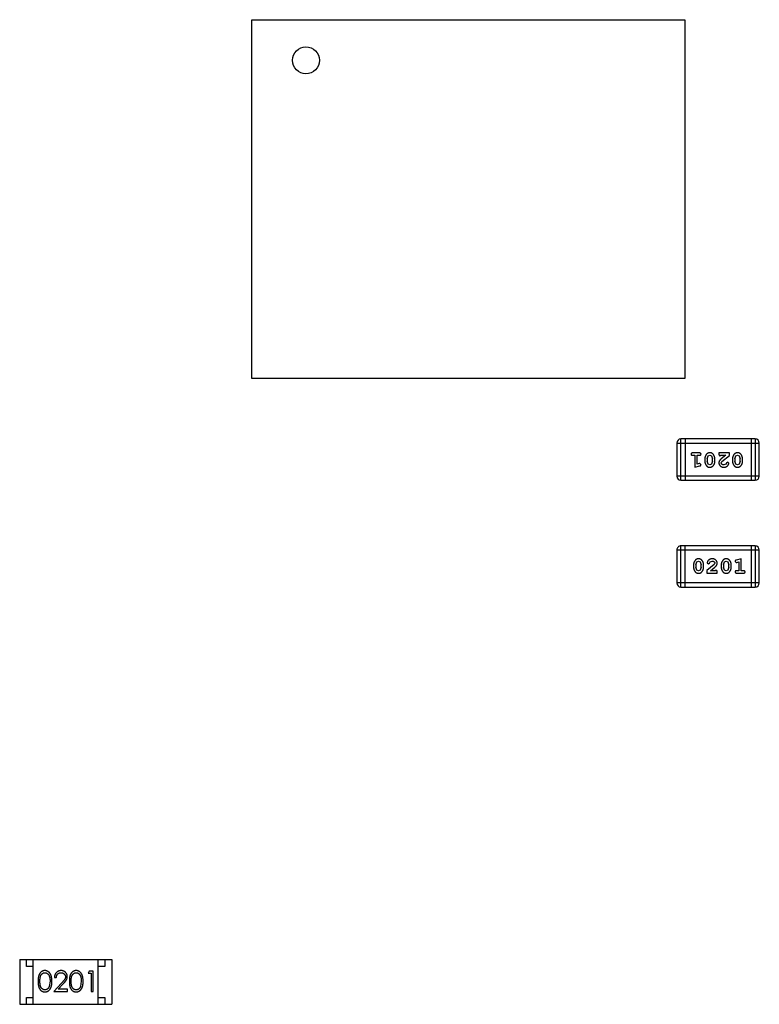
# Model space of a CAD drawing. Header units: inches. Extents: x -16 to 86, y -28 to 28.
# Tile 15 of 35: x 63.27 to 68.73, y -8.81 to -1.53. Entities that reach past the tile are written whole.
import ezdxf

# ---------------------------------------------------------------- set-up
doc = ezdxf.new("R2010")
doc.units = ezdxf.units.IN
doc.header["$LTSCALE"] = 1.21
doc.header["$MEASUREMENT"] = 0
doc.layers.get('0').update_dxf_attribs({"linetype": 'CONTINUOUS'})

msp = doc.modelspace()

# ---------------------------------------------------------------- linework, layer by layer
at = {"color": 6, "linetype": 'Continuous'}
for p, q in [((64.983, -4.1825), (64.983, -1.5325)), ((64.983, -1.5325), (68.183, -1.5325)), ((68.183, -1.5325), (68.183, -4.1825)), ((68.183, -4.1825), (64.983, -4.1825)), ((68.7023, -4.6304), (68.1537, -4.6304)), ((68.1537, -4.9352), (68.1537, -4.6304)), ((68.1842, -4.6304), (68.1842, -4.9352)), ((68.6718, -4.6304), (68.6718, -4.9352)), ((68.7023, -4.6304), (68.7023, -4.9352)), ((68.1232, -4.6609), (68.7328, -4.6609)), ((68.1232, -4.6609), (68.1232, -4.9047)), ((68.7328, -4.9047), (68.7328, -4.6609)), ((68.2911, -4.734), (68.2392, -4.734)), ((68.2392, -4.7513), (68.2565, -4.7513)), ((68.2565, -4.7513), (68.2565, -4.8394)), ((68.2738, -4.7513), (68.2911, -4.7513)), ((68.2738, -4.8163), (68.2738, -4.7513)), ((68.3305, -4.777), (68.3305, -4.7948)), ((68.3478, -4.7773), (68.355, -4.7555)), ((68.3478, -4.7773), (68.3478, -4.7945)), ((68.3553, -4.8168), (68.3478, -4.7945)), ((68.355, -4.7555), (68.3673, -4.7497)), ((68.3673, -4.7497), (68.3794, -4.755)), ((68.3794, -4.755), (68.3871, -4.7773)), ((68.3871, -4.7945), (68.3798, -4.8163)), ((68.3871, -4.7945), (68.3871, -4.7773)), ((68.4044, -4.7948), (68.4044, -4.777)), ((68.5114, -4.734), (68.4343, -4.734)), ((68.4343, -4.734), (68.4343, -4.7419)), ((68.4429, -4.7545), (68.4484, -4.7513)), ((68.4484, -4.7513), (68.4846, -4.7513)), ((68.4846, -4.7513), (68.4511, -4.7784)), ((68.4516, -4.8076), (68.4564, -4.7979)), ((68.4564, -4.7979), (68.5114, -4.7529)), ((68.5114, -4.7529), (68.5114, -4.734)), ((68.535, -4.777), (68.535, -4.7948)), ((68.5523, -4.7773), (68.5595, -4.7555)), ((68.5523, -4.7773), (68.5523, -4.7945)), ((68.5598, -4.8168), (68.5523, -4.7945)), ((68.5595, -4.7555), (68.5718, -4.7497)), ((68.5718, -4.7497), (68.584, -4.755)), ((68.584, -4.755), (68.5916, -4.7773)), ((68.5916, -4.7945), (68.5844, -4.8163)), ((68.5916, -4.7945), (68.5916, -4.7773)), ((68.6089, -4.7948), (68.6089, -4.777)), ((68.2565, -4.8394), (68.2931, -4.8295)), ((68.2888, -4.8121), (68.2738, -4.8163)), ((68.2943, -4.8111), (68.2888, -4.8121)), ((68.3021, -4.8204), (68.2943, -4.8111)), ((68.3675, -4.8221), (68.3553, -4.8168)), ((68.3798, -4.8163), (68.3675, -4.8221)), ((68.486, -4.8167), (68.4711, -4.8221)), ((68.4909, -4.8082), (68.486, -4.8167)), ((68.4994, -4.8017), (68.4909, -4.8082)), ((68.5082, -4.8101), (68.4994, -4.8017)), ((68.572, -4.8221), (68.5598, -4.8168)), ((68.5844, -4.8163), (68.572, -4.8221)), ((68.7328, -4.9047), (68.1232, -4.9047)), ((68.1537, -4.9352), (68.7023, -4.9352)), ((68.1233, -5.4506), (68.7329, -5.4506)), ((68.1233, -5.4506), (68.1233, -5.6944)), ((68.7024, -5.4201), (68.1537, -5.4201)), ((68.1537, -5.7249), (68.1537, -5.4201)), ((68.1842, -5.7249), (68.1842, -5.4201)), ((68.6719, -5.4201), (68.6719, -5.7249)), ((68.7024, -5.4201), (68.7024, -5.7249)), ((68.7329, -5.6944), (68.7329, -5.4506)), ((68.5995, -5.5159), (68.563, -5.5258)), ((68.5995, -5.604), (68.5995, -5.5159)), ((68.2471, -5.5605), (68.2471, -5.5782)), ((68.2644, -5.5608), (68.2717, -5.539)), ((68.2644, -5.5608), (68.2644, -5.578)), ((68.2721, -5.6003), (68.2644, -5.578)), ((68.2717, -5.539), (68.2841, -5.5332)), ((68.2842, -5.6055), (68.2721, -5.6003)), ((68.2841, -5.5332), (68.2962, -5.5385)), ((68.2965, -5.5997), (68.2842, -5.6055)), ((68.2962, -5.5385), (68.3038, -5.5608)), ((68.3038, -5.578), (68.2965, -5.5997)), ((68.3038, -5.578), (68.3038, -5.5608)), ((68.3211, -5.5782), (68.3211, -5.5605)), ((68.3997, -5.5574), (68.3447, -5.6024)), ((68.3478, -5.5452), (68.3566, -5.5536)), ((68.3566, -5.5536), (68.3651, -5.5471)), ((68.3651, -5.5471), (68.3701, -5.5386)), ((68.3701, -5.5386), (68.385, -5.5332)), ((68.3714, -5.604), (68.405, -5.5769)), ((68.4045, -5.5477), (68.3997, -5.5574)), ((68.4131, -5.6008), (68.4076, -5.604)), ((68.4517, -5.5605), (68.4517, -5.5782)), ((68.469, -5.5608), (68.4762, -5.539)), ((68.469, -5.5608), (68.469, -5.578)), ((68.4766, -5.6003), (68.469, -5.578)), ((68.4762, -5.539), (68.4886, -5.5332)), ((68.4887, -5.6055), (68.4766, -5.6003)), ((68.4886, -5.5332), (68.5007, -5.5385)), ((68.501, -5.5997), (68.4887, -5.6055)), ((68.5007, -5.5385), (68.5083, -5.5608)), ((68.5083, -5.578), (68.501, -5.5997)), ((68.5083, -5.578), (68.5083, -5.5608)), ((68.5256, -5.5782), (68.5256, -5.5605)), ((68.5539, -5.5349), (68.5618, -5.5442)), ((68.5618, -5.5442), (68.5672, -5.5432)), ((68.5672, -5.5432), (68.5822, -5.539)), ((68.5822, -5.539), (68.5822, -5.604)), ((68.3447, -5.6024), (68.3447, -5.6213)), ((68.3447, -5.6213), (68.4218, -5.6213)), ((68.4076, -5.604), (68.3714, -5.604)), ((68.4218, -5.6213), (68.4218, -5.6134)), ((68.5822, -5.604), (68.5649, -5.604)), ((68.5649, -5.6213), (68.6168, -5.6213)), ((68.6168, -5.604), (68.5995, -5.604)), ((68.7329, -5.6944), (68.1233, -5.6944)), ((68.1537, -5.7249), (68.7024, -5.7249)), ((63.268, -8.4776), (63.948, -8.4776)), ((63.268, -8.4776), (63.268, -8.8076)), ((63.318, -8.5276), (63.318, -8.4776)), ((63.368, -8.8076), (63.368, -8.4776)), ((63.848, -8.8076), (63.848, -8.4776)), ((63.898, -8.4776), (63.898, -8.5276)), ((63.948, -8.4776), (63.948, -8.8076)), ((63.368, -8.5276), (63.318, -8.5276)), ((63.7821, -8.5623), (63.7733, -8.5777)), ((63.7733, -8.5777), (63.7963, -8.5777)), ((63.8098, -8.5623), (63.7821, -8.5623)), ((63.7963, -8.5777), (63.7963, -8.7123)), ((63.8098, -8.7123), (63.8098, -8.5623)), ((63.898, -8.5276), (63.848, -8.5276)), ((63.4925, -8.6373), (63.4868, -8.675)), ((63.5776, -8.6502), (63.5194, -8.7123)), ((63.5252, -8.6084), (63.5386, -8.6084)), ((63.5515, -8.6969), (63.5891, -8.6569)), ((63.7233, -8.6373), (63.7176, -8.675)), ((63.5194, -8.7123), (63.6213, -8.7123)), ((63.6213, -8.6969), (63.5515, -8.6969)), ((63.6213, -8.7123), (63.6213, -8.6969)), ((63.7963, -8.7123), (63.8098, -8.7123)), ((63.318, -8.7576), (63.368, -8.7576)), ((63.318, -8.8076), (63.318, -8.7576)), ((63.848, -8.7576), (63.898, -8.7576)), ((63.898, -8.7576), (63.898, -8.8076)), ((63.268, -8.8076), (63.948, -8.8076))]:
    msp.add_line(p, q, dxfattribs=at)
msp.add_circle((65.383, -1.8325), 0.1, dxfattribs=at)
for centre, start, end in [((68.1537, -4.6609), 90, 180), ((68.7023, -4.6609), 0, 90), ((68.1537, -4.9047), 180, 270), ((68.7023, -4.9047), 270, 0), ((68.1537, -5.4506), 90.00001, 180.00001), ((68.7024, -5.4506), 0.00001, 90.00001), ((68.1537, -5.6944), 180.00001, 270.00001), ((68.7024, -5.6944), 270.00001, 0.00001)]:
    msp.add_arc(centre, 0.0305, start, end, dxfattribs=at)
for points, knots in [([(68.2392, -4.734), (68.2383, -4.734), (68.2366, -4.7341), (68.2343, -4.7345), (68.2323, -4.7353), (68.2308, -4.7363), (68.2296, -4.7377), (68.2288, -4.7392), (68.2283, -4.7409), (68.2282, -4.7421), (68.2282, -4.7427)], [0, 0, 0, 0, 0.169012, 0.317488, 0.445429, 0.560977, 0.67065, 0.776666, 0.88492, 1, 1, 1, 1]), ([(68.2282, -4.7427), (68.2282, -4.7433), (68.2283, -4.7445), (68.2288, -4.7461), (68.2296, -4.7476), (68.2308, -4.749), (68.2324, -4.75), (68.2343, -4.7508), (68.2366, -4.7512), (68.2383, -4.7513), (68.2392, -4.7513)], [0, 0, 0, 0, 0.11517, 0.223509, 0.328254, 0.438012, 0.553651, 0.682263, 0.830856, 1, 1, 1, 1]), ([(68.3021, -4.7427), (68.3021, -4.7421), (68.302, -4.7409), (68.3015, -4.7392), (68.3007, -4.7377), (68.2996, -4.7363), (68.298, -4.7353), (68.296, -4.7345), (68.2937, -4.7341), (68.292, -4.734), (68.2911, -4.734)], [0, 0, 0, 0, 0.115051, 0.223278, 0.329269, 0.437893, 0.554681, 0.682591, 0.83103, 1, 1, 1, 1]), ([(68.2911, -4.7513), (68.292, -4.7513), (68.2937, -4.7512), (68.296, -4.7508), (68.298, -4.75), (68.2996, -4.749), (68.3007, -4.7476), (68.3015, -4.7461), (68.302, -4.7445), (68.3021, -4.7433), (68.3021, -4.7427)], [0, 0, 0, 0, 0.169102, 0.317658, 0.446239, 0.563118, 0.671828, 0.776546, 0.884858, 1, 1, 1, 1]), ([(68.3674, -4.7324), (68.3659, -4.7325), (68.3631, -4.7325), (68.359, -4.7333), (68.3552, -4.7344), (68.3516, -4.736), (68.3483, -4.738), (68.3452, -4.7405), (68.3424, -4.7435), (68.34, -4.7468), (68.3378, -4.7504), (68.3358, -4.7541), (68.3342, -4.7578), (68.3328, -4.7616), (68.3318, -4.7654), (68.331, -4.7692), (68.3305, -4.7731), (68.3305, -4.7757), (68.3305, -4.777)], [0, 0, 0, 0, 0.067217, 0.131051, 0.19272, 0.252824, 0.312745, 0.373449, 0.436041, 0.501494, 0.567761, 0.632087, 0.695096, 0.757109, 0.817993, 0.878657, 0.939311, 1, 1, 1, 1]), ([(68.3305, -4.7948), (68.3305, -4.7959), (68.3305, -4.798), (68.3308, -4.8012), (68.3313, -4.8043), (68.332, -4.8074), (68.3329, -4.8105), (68.334, -4.8135), (68.3353, -4.8165), (68.3368, -4.8194), (68.3384, -4.8221), (68.3401, -4.8246), (68.3417, -4.827), (68.3434, -4.8291), (68.3451, -4.8309), (68.3468, -4.8326), (68.3486, -4.834), (68.3509, -4.8356), (68.3541, -4.8372), (68.3583, -4.8385), (68.3628, -4.8393), (68.366, -4.8394), (68.3676, -4.8394)], [0, 0, 0, 0, 0.049855, 0.099516, 0.148482, 0.19758, 0.246804, 0.296268, 0.346517, 0.397047, 0.446826, 0.49336, 0.537801, 0.579207, 0.617974, 0.654833, 0.689171, 0.722088, 0.786392, 0.853518, 0.924186, 1, 1, 1, 1]), ([(68.4044, -4.777), (68.4044, -4.776), (68.4043, -4.7738), (68.404, -4.7707), (68.4036, -4.7675), (68.4028, -4.7644), (68.402, -4.7614), (68.4008, -4.7584), (68.3996, -4.7554), (68.3981, -4.7526), (68.3965, -4.7498), (68.3949, -4.7473), (68.3933, -4.745), (68.3916, -4.7429), (68.3899, -4.741), (68.3882, -4.7393), (68.3865, -4.7379), (68.3841, -4.7363), (68.3809, -4.7347), (68.3767, -4.7334), (68.3722, -4.7326), (68.369, -4.7325), (68.3674, -4.7324)], [0, 0, 0, 0, 0.049886, 0.09882, 0.148132, 0.19689, 0.246038, 0.295176, 0.345305, 0.395692, 0.445312, 0.491875, 0.535813, 0.577009, 0.616081, 0.652689, 0.687585, 0.720206, 0.785062, 0.85223, 0.923759, 1, 1, 1, 1]), ([(68.3676, -4.8394), (68.369, -4.8394), (68.3718, -4.8393), (68.3759, -4.8386), (68.3798, -4.8375), (68.3833, -4.8359), (68.3866, -4.8338), (68.3897, -4.8313), (68.3925, -4.8283), (68.3949, -4.8249), (68.3971, -4.8214), (68.3991, -4.8177), (68.4007, -4.814), (68.4021, -4.8102), (68.4031, -4.8064), (68.4039, -4.8026), (68.4043, -4.7987), (68.4044, -4.7961), (68.4044, -4.7948)], [0, 0, 0, 0, 0.06692, 0.130834, 0.19258, 0.252759, 0.312631, 0.373411, 0.436359, 0.501894, 0.568244, 0.632472, 0.69556, 0.757163, 0.818592, 0.878885, 0.939235, 1, 1, 1, 1]), ([(68.4343, -4.7419), (68.4343, -4.7429), (68.4343, -4.7449), (68.4348, -4.7476), (68.4355, -4.7499), (68.4365, -4.7516), (68.4378, -4.7529), (68.4394, -4.7538), (68.4411, -4.7544), (68.4423, -4.7544), (68.4429, -4.7545)], [0, 0, 0, 0, 0.1844, 0.34094, 0.473574, 0.586824, 0.690029, 0.789175, 0.890445, 1, 1, 1, 1]), ([(68.4511, -4.7784), (68.4502, -4.7791), (68.4485, -4.7806), (68.4461, -4.7828), (68.444, -4.7849), (68.4421, -4.7869), (68.4405, -4.7888), (68.4392, -4.7906), (68.438, -4.7922), (68.4369, -4.7943), (68.4358, -4.7968), (68.4349, -4.8), (68.4344, -4.8033), (68.4343, -4.8055), (68.4343, -4.8066)], [0, 0, 0, 0, 0.103002, 0.197728, 0.285279, 0.365235, 0.437224, 0.502446, 0.560545, 0.611446, 0.707576, 0.80349, 0.900532, 1, 1, 1, 1]), ([(68.5719, -4.7324), (68.5704, -4.7325), (68.5676, -4.7325), (68.5635, -4.7333), (68.5597, -4.7344), (68.5561, -4.736), (68.5528, -4.738), (68.5497, -4.7405), (68.5469, -4.7435), (68.5445, -4.7468), (68.5423, -4.7504), (68.5403, -4.7541), (68.5387, -4.7578), (68.5373, -4.7616), (68.5363, -4.7654), (68.5355, -4.7692), (68.5351, -4.7731), (68.535, -4.7757), (68.535, -4.777)], [0, 0, 0, 0, 0.067217, 0.131051, 0.19272, 0.252824, 0.312745, 0.373449, 0.436041, 0.501494, 0.567761, 0.632087, 0.695096, 0.757109, 0.817993, 0.878657, 0.939311, 1, 1, 1, 1]), ([(68.535, -4.7948), (68.535, -4.7959), (68.535, -4.798), (68.5353, -4.8012), (68.5359, -4.8043), (68.5365, -4.8074), (68.5374, -4.8105), (68.5386, -4.8135), (68.5399, -4.8165), (68.5414, -4.8194), (68.543, -4.8221), (68.5446, -4.8246), (68.5462, -4.827), (68.5479, -4.8291), (68.5496, -4.8309), (68.5513, -4.8326), (68.5531, -4.834), (68.5554, -4.8356), (68.5586, -4.8372), (68.5628, -4.8385), (68.5673, -4.8393), (68.5705, -4.8394), (68.5721, -4.8394)], [0, 0, 0, 0, 0.049855, 0.099516, 0.148482, 0.19758, 0.246804, 0.296268, 0.346517, 0.397047, 0.446826, 0.49336, 0.537801, 0.579207, 0.617974, 0.654833, 0.689171, 0.722088, 0.786392, 0.853518, 0.924186, 1, 1, 1, 1]), ([(68.6089, -4.777), (68.6089, -4.776), (68.6089, -4.7738), (68.6085, -4.7707), (68.6081, -4.7675), (68.6074, -4.7644), (68.6065, -4.7614), (68.6054, -4.7584), (68.6041, -4.7554), (68.6026, -4.7526), (68.601, -4.7498), (68.5994, -4.7473), (68.5978, -4.745), (68.5961, -4.7429), (68.5944, -4.741), (68.5927, -4.7393), (68.591, -4.7379), (68.5886, -4.7363), (68.5855, -4.7347), (68.5813, -4.7334), (68.5767, -4.7326), (68.5735, -4.7325), (68.5719, -4.7324)], [0, 0, 0, 0, 0.049886, 0.09882, 0.148132, 0.19689, 0.246038, 0.295176, 0.345305, 0.395692, 0.445312, 0.491875, 0.535813, 0.577009, 0.616081, 0.652689, 0.687585, 0.720206, 0.785062, 0.85223, 0.923759, 1, 1, 1, 1]), ([(68.5721, -4.8394), (68.5735, -4.8394), (68.5764, -4.8393), (68.5804, -4.8386), (68.5843, -4.8375), (68.5879, -4.8359), (68.5911, -4.8338), (68.5942, -4.8313), (68.597, -4.8283), (68.5995, -4.8249), (68.6017, -4.8214), (68.6036, -4.8177), (68.6052, -4.814), (68.6066, -4.8102), (68.6076, -4.8064), (68.6084, -4.8026), (68.6088, -4.7987), (68.6089, -4.7961), (68.6089, -4.7948)], [0, 0, 0, 0, 0.06692, 0.130834, 0.19258, 0.252759, 0.312631, 0.373411, 0.436359, 0.501894, 0.568244, 0.632472, 0.69556, 0.757163, 0.818592, 0.878885, 0.939235, 1, 1, 1, 1]), ([(68.2931, -4.8295), (68.2939, -4.8293), (68.2955, -4.8288), (68.2976, -4.828), (68.2992, -4.827), (68.3004, -4.826), (68.3012, -4.8248), (68.3017, -4.8235), (68.3021, -4.822), (68.3021, -4.8209), (68.3021, -4.8204)], [0, 0, 0, 0, 0.187321, 0.344927, 0.475328, 0.579604, 0.674244, 0.773631, 0.882025, 1, 1, 1, 1]), ([(68.4343, -4.8066), (68.4343, -4.8078), (68.4344, -4.81), (68.4349, -4.8132), (68.4357, -4.8163), (68.4368, -4.8193), (68.4383, -4.8221), (68.4401, -4.8248), (68.4422, -4.8274), (68.4446, -4.8299), (68.4472, -4.8321), (68.4501, -4.8341), (68.4531, -4.8357), (68.4563, -4.8371), (68.4597, -4.8381), (68.4633, -4.8389), (68.4671, -4.8393), (68.4696, -4.8394), (68.471, -4.8394)], [0, 0, 0, 0, 0.060981, 0.120256, 0.178148, 0.236115, 0.293993, 0.352864, 0.413358, 0.476056, 0.539296, 0.602396, 0.665116, 0.728325, 0.792919, 0.859317, 0.928302, 1, 1, 1, 1]), ([(68.4711, -4.8221), (68.4697, -4.8221), (68.467, -4.822), (68.4632, -4.8211), (68.4598, -4.8198), (68.4569, -4.8178), (68.4546, -4.8156), (68.4528, -4.8131), (68.4518, -4.8104), (68.4517, -4.8085), (68.4516, -4.8076)], [0, 0, 0, 0, 0.156344, 0.299348, 0.4327, 0.561, 0.682299, 0.791883, 0.89611, 1, 1, 1, 1]), ([(68.471, -4.8394), (68.4727, -4.8394), (68.476, -4.8392), (68.481, -4.8384), (68.4857, -4.8369), (68.4902, -4.835), (68.4943, -4.8325), (68.498, -4.8297), (68.5011, -4.8264), (68.5036, -4.8228), (68.5056, -4.8193), (68.5071, -4.816), (68.508, -4.8129), (68.5082, -4.811), (68.5082, -4.8101)], [0, 0, 0, 0, 0.098286, 0.193983, 0.289056, 0.384352, 0.477435, 0.566197, 0.652355, 0.737986, 0.818188, 0.887401, 0.94802, 1, 1, 1, 1]), ([(68.2839, -5.5159), (68.2825, -5.5159), (68.2797, -5.516), (68.2756, -5.5167), (68.2718, -5.5178), (68.2682, -5.5194), (68.2649, -5.5215), (68.2618, -5.524), (68.2591, -5.5269), (68.2566, -5.5303), (68.2544, -5.5339), (68.2525, -5.5376), (68.2508, -5.5413), (68.2495, -5.5451), (68.2484, -5.5489), (68.2477, -5.5527), (68.2472, -5.5566), (68.2472, -5.5592), (68.2471, -5.5605)], [0, 0, 0, 0, 0.06692, 0.130834, 0.19258, 0.252759, 0.312631, 0.373411, 0.436359, 0.501894, 0.568244, 0.632472, 0.69556, 0.757163, 0.818592, 0.878885, 0.939235, 1, 1, 1, 1]), ([(68.3211, -5.5605), (68.3211, -5.5594), (68.321, -5.5573), (68.3207, -5.5541), (68.3202, -5.5509), (68.3195, -5.5478), (68.3186, -5.5448), (68.3175, -5.5418), (68.3162, -5.5388), (68.3147, -5.5359), (68.3131, -5.5332), (68.3115, -5.5306), (68.3098, -5.5283), (68.3081, -5.5262), (68.3064, -5.5244), (68.3047, -5.5227), (68.303, -5.5213), (68.3006, -5.5197), (68.2974, -5.5181), (68.2933, -5.5168), (68.2887, -5.516), (68.2856, -5.5159), (68.2839, -5.5159)], [0, 0, 0, 0, 0.049855, 0.099516, 0.148482, 0.19758, 0.246804, 0.296268, 0.346517, 0.397047, 0.446826, 0.49336, 0.537801, 0.579207, 0.617974, 0.654833, 0.689171, 0.722088, 0.786392, 0.853518, 0.924186, 1, 1, 1, 1]), ([(68.3851, -5.5159), (68.3834, -5.5159), (68.38, -5.5161), (68.3751, -5.5169), (68.3703, -5.5183), (68.3659, -5.5203), (68.3617, -5.5227), (68.3581, -5.5256), (68.3549, -5.5289), (68.3524, -5.5324), (68.3504, -5.536), (68.349, -5.5393), (68.348, -5.5424), (68.3479, -5.5443), (68.3478, -5.5452)], [0, 0, 0, 0, 0.098286, 0.193983, 0.289056, 0.384352, 0.477435, 0.566197, 0.652355, 0.737986, 0.818188, 0.887401, 0.94802, 1, 1, 1, 1]), ([(68.4218, -5.5486), (68.4217, -5.5475), (68.4217, -5.5453), (68.4212, -5.5421), (68.4204, -5.539), (68.4192, -5.536), (68.4178, -5.5332), (68.416, -5.5304), (68.4139, -5.5279), (68.4115, -5.5254), (68.4088, -5.5232), (68.406, -5.5212), (68.4029, -5.5196), (68.3997, -5.5182), (68.3963, -5.5172), (68.3927, -5.5164), (68.389, -5.516), (68.3864, -5.5159), (68.3851, -5.5159)], [0, 0, 0, 0, 0.060981, 0.120256, 0.178148, 0.236115, 0.293993, 0.352864, 0.413358, 0.476056, 0.539296, 0.602396, 0.665116, 0.728325, 0.792919, 0.859317, 0.928302, 1, 1, 1, 1]), ([(68.4884, -5.5159), (68.487, -5.5159), (68.4842, -5.516), (68.4801, -5.5167), (68.4763, -5.5178), (68.4727, -5.5194), (68.4694, -5.5215), (68.4664, -5.524), (68.4636, -5.5269), (68.4611, -5.5303), (68.4589, -5.5339), (68.457, -5.5376), (68.4553, -5.5413), (68.454, -5.5451), (68.4529, -5.5489), (68.4522, -5.5527), (68.4517, -5.5566), (68.4517, -5.5592), (68.4517, -5.5605)], [0, 0, 0, 0, 0.06692, 0.130834, 0.19258, 0.252759, 0.312631, 0.373411, 0.436359, 0.501894, 0.568244, 0.632472, 0.69556, 0.757163, 0.818592, 0.878885, 0.939235, 1, 1, 1, 1]), ([(68.5256, -5.5605), (68.5256, -5.5594), (68.5255, -5.5573), (68.5252, -5.5541), (68.5247, -5.5509), (68.524, -5.5478), (68.5231, -5.5448), (68.522, -5.5418), (68.5207, -5.5388), (68.5192, -5.5359), (68.5176, -5.5332), (68.516, -5.5306), (68.5143, -5.5283), (68.5126, -5.5262), (68.5109, -5.5244), (68.5092, -5.5227), (68.5075, -5.5213), (68.5051, -5.5197), (68.502, -5.5181), (68.4978, -5.5168), (68.4932, -5.516), (68.4901, -5.5159), (68.4884, -5.5159)], [0, 0, 0, 0, 0.049855, 0.099516, 0.148482, 0.19758, 0.246804, 0.296268, 0.346517, 0.397047, 0.446826, 0.49336, 0.537801, 0.579207, 0.617974, 0.654833, 0.689171, 0.722088, 0.786392, 0.853518, 0.924186, 1, 1, 1, 1]), ([(68.563, -5.5258), (68.5621, -5.526), (68.5605, -5.5265), (68.5585, -5.5273), (68.5568, -5.5282), (68.5556, -5.5293), (68.5548, -5.5304), (68.5543, -5.5318), (68.5539, -5.5333), (68.5539, -5.5344), (68.5539, -5.5349)], [0, 0, 0, 0, 0.187321, 0.344927, 0.475328, 0.579604, 0.674244, 0.773631, 0.882025, 1, 1, 1, 1]), ([(68.2471, -5.5782), (68.2472, -5.5793), (68.2472, -5.5814), (68.2475, -5.5846), (68.248, -5.5877), (68.2487, -5.5908), (68.2496, -5.5939), (68.2507, -5.5969), (68.2519, -5.5998), (68.2534, -5.6027), (68.255, -5.6055), (68.2566, -5.608), (68.2583, -5.6103), (68.2599, -5.6124), (68.2616, -5.6143), (68.2633, -5.6159), (68.2651, -5.6174), (68.2674, -5.619), (68.2706, -5.6206), (68.2748, -5.6219), (68.2794, -5.6227), (68.2825, -5.6228), (68.2842, -5.6229)], [0, 0, 0, 0, 0.049886, 0.09882, 0.148132, 0.19689, 0.246038, 0.295176, 0.345305, 0.395692, 0.445312, 0.491875, 0.535813, 0.577009, 0.616081, 0.652689, 0.687585, 0.720206, 0.785062, 0.85223, 0.923759, 1, 1, 1, 1]), ([(68.2842, -5.6229), (68.2856, -5.6228), (68.2884, -5.6227), (68.2925, -5.622), (68.2964, -5.6209), (68.2999, -5.6193), (68.3033, -5.6173), (68.3063, -5.6148), (68.3091, -5.6118), (68.3116, -5.6084), (68.3138, -5.6048), (68.3157, -5.6012), (68.3174, -5.5974), (68.3187, -5.5937), (68.3198, -5.5899), (68.3205, -5.586), (68.321, -5.5821), (68.3211, -5.5795), (68.3211, -5.5782)], [0, 0, 0, 0, 0.067217, 0.131051, 0.19272, 0.252824, 0.312745, 0.373449, 0.436041, 0.501494, 0.567761, 0.632087, 0.695096, 0.757109, 0.817993, 0.878657, 0.939311, 1, 1, 1, 1]), ([(68.385, -5.5332), (68.3864, -5.5332), (68.3891, -5.5333), (68.3929, -5.5342), (68.3963, -5.5355), (68.3991, -5.5375), (68.4015, -5.5397), (68.4032, -5.5422), (68.4042, -5.5449), (68.4044, -5.5468), (68.4045, -5.5477)], [0, 0, 0, 0, 0.156344, 0.299348, 0.4327, 0.561, 0.682299, 0.791883, 0.89611, 1, 1, 1, 1]), ([(68.405, -5.5769), (68.4059, -5.5762), (68.4076, -5.5747), (68.4099, -5.5725), (68.4121, -5.5703), (68.4139, -5.5684), (68.4155, -5.5665), (68.4169, -5.5647), (68.418, -5.5631), (68.4191, -5.561), (68.4202, -5.5585), (68.4211, -5.5553), (68.4217, -5.552), (68.4217, -5.5498), (68.4218, -5.5486)], [0, 0, 0, 0, 0.103002, 0.197728, 0.285279, 0.365235, 0.437224, 0.502446, 0.560545, 0.611446, 0.707576, 0.80349, 0.900532, 1, 1, 1, 1]), ([(68.4218, -5.6134), (68.4217, -5.6123), (68.4217, -5.6104), (68.4213, -5.6077), (68.4206, -5.6054), (68.4195, -5.6037), (68.4182, -5.6024), (68.4167, -5.6015), (68.415, -5.6009), (68.4137, -5.6009), (68.4131, -5.6008)], [0, 0, 0, 0, 0.1844, 0.34094, 0.473574, 0.586824, 0.690029, 0.789175, 0.890445, 1, 1, 1, 1]), ([(68.4517, -5.5782), (68.4517, -5.5793), (68.4517, -5.5814), (68.452, -5.5846), (68.4525, -5.5877), (68.4532, -5.5908), (68.4541, -5.5939), (68.4552, -5.5969), (68.4565, -5.5998), (68.4579, -5.6027), (68.4595, -5.6055), (68.4611, -5.608), (68.4628, -5.6103), (68.4644, -5.6124), (68.4661, -5.6143), (68.4678, -5.6159), (68.4696, -5.6174), (68.4719, -5.619), (68.4751, -5.6206), (68.4793, -5.6219), (68.4839, -5.6227), (68.4871, -5.6228), (68.4887, -5.6229)], [0, 0, 0, 0, 0.049886, 0.09882, 0.148132, 0.19689, 0.246038, 0.295176, 0.345305, 0.395692, 0.445312, 0.491875, 0.535813, 0.577009, 0.616081, 0.652689, 0.687585, 0.720206, 0.785062, 0.85223, 0.923759, 1, 1, 1, 1]), ([(68.4887, -5.6229), (68.4901, -5.6228), (68.493, -5.6227), (68.497, -5.622), (68.5009, -5.6209), (68.5045, -5.6193), (68.5078, -5.6173), (68.5108, -5.6148), (68.5136, -5.6118), (68.5161, -5.6084), (68.5183, -5.6048), (68.5202, -5.6012), (68.5219, -5.5974), (68.5233, -5.5937), (68.5243, -5.5899), (68.5251, -5.586), (68.5255, -5.5821), (68.5256, -5.5795), (68.5256, -5.5782)], [0, 0, 0, 0, 0.067217, 0.131051, 0.19272, 0.252824, 0.312745, 0.373449, 0.436041, 0.501494, 0.567761, 0.632087, 0.695096, 0.757109, 0.817993, 0.878657, 0.939311, 1, 1, 1, 1]), ([(68.5649, -5.604), (68.564, -5.604), (68.5623, -5.604), (68.56, -5.6045), (68.5581, -5.6053), (68.5565, -5.6063), (68.5554, -5.6077), (68.5545, -5.6091), (68.554, -5.6108), (68.5539, -5.612), (68.5539, -5.6126)], [0, 0, 0, 0, 0.169102, 0.317658, 0.446239, 0.563118, 0.671828, 0.776546, 0.884858, 1, 1, 1, 1]), ([(68.5539, -5.6126), (68.5539, -5.6132), (68.554, -5.6144), (68.5545, -5.6161), (68.5553, -5.6176), (68.5565, -5.619), (68.5581, -5.62), (68.56, -5.6207), (68.5623, -5.6212), (68.564, -5.6213), (68.5649, -5.6213)], [0, 0, 0, 0, 0.115051, 0.223278, 0.329269, 0.437893, 0.554681, 0.682591, 0.83103, 1, 1, 1, 1]), ([(68.6278, -5.6126), (68.6278, -5.612), (68.6277, -5.6108), (68.6272, -5.6092), (68.6264, -5.6077), (68.6252, -5.6063), (68.6237, -5.6052), (68.6217, -5.6045), (68.6194, -5.604), (68.6177, -5.604), (68.6168, -5.604)], [0, 0, 0, 0, 0.11517, 0.223509, 0.328254, 0.438012, 0.553651, 0.682263, 0.830856, 1, 1, 1, 1]), ([(68.6168, -5.6213), (68.6177, -5.6213), (68.6194, -5.6212), (68.6217, -5.6207), (68.6237, -5.62), (68.6252, -5.6189), (68.6264, -5.6176), (68.6272, -5.6161), (68.6278, -5.6144), (68.6278, -5.6132), (68.6278, -5.6126)], [0, 0, 0, 0, 0.169012, 0.317488, 0.445429, 0.560977, 0.67065, 0.776666, 0.88492, 1, 1, 1, 1]), ([(63.4542, -8.5584), (63.453, -8.5585), (63.4507, -8.5585), (63.4472, -8.5589), (63.4438, -8.5596), (63.4405, -8.5605), (63.4373, -8.5617), (63.4342, -8.5631), (63.4312, -8.5649), (63.4282, -8.5668), (63.4254, -8.569), (63.4227, -8.5715), (63.4203, -8.5742), (63.418, -8.5771), (63.4158, -8.5804), (63.4138, -8.5838), (63.412, -8.5875), (63.4103, -8.5915), (63.4088, -8.5958), (63.4075, -8.6005), (63.4064, -8.6056), (63.4056, -8.6111), (63.4049, -8.6171), (63.4044, -8.6235), (63.4041, -8.6303), (63.404, -8.635), (63.404, -8.6374)], [0, 0, 0, 0, 0.033742, 0.066533, 0.099153, 0.13154, 0.164087, 0.196563, 0.229707, 0.263315, 0.297504, 0.331686, 0.366482, 0.4021, 0.438958, 0.476748, 0.515985, 0.556589, 0.599519, 0.645765, 0.695487, 0.748721, 0.805687, 0.866754, 0.931405, 1, 1, 1, 1]), ([(63.4175, -8.6373), (63.4175, -8.6353), (63.4175, -8.6314), (63.4178, -8.6257), (63.4181, -8.6204), (63.4186, -8.6155), (63.4192, -8.611), (63.4201, -8.6069), (63.421, -8.6031), (63.4221, -8.5997), (63.4233, -8.5966), (63.4246, -8.5937), (63.4261, -8.591), (63.4278, -8.5885), (63.4295, -8.5861), (63.4314, -8.584), (63.4334, -8.5821), (63.4363, -8.5798), (63.44, -8.5775), (63.4447, -8.5753), (63.4496, -8.5741), (63.453, -8.5739), (63.4546, -8.5738)], [0, 0, 0, 0, 0.073302, 0.142286, 0.206253, 0.266017, 0.321612, 0.372532, 0.419497, 0.462398, 0.502825, 0.541489, 0.579034, 0.615143, 0.650298, 0.684912, 0.718701, 0.752189, 0.817245, 0.879117, 0.939613, 1, 1, 1, 1]), ([(63.5059, -8.6374), (63.5059, -8.6351), (63.5059, -8.6306), (63.5056, -8.624), (63.505, -8.6178), (63.5043, -8.6119), (63.5033, -8.6065), (63.5022, -8.6013), (63.5008, -8.5966), (63.4992, -8.5922), (63.4973, -8.5881), (63.4954, -8.5842), (63.4933, -8.5807), (63.4911, -8.5774), (63.4887, -8.5744), (63.4861, -8.5716), (63.4834, -8.5691), (63.4805, -8.5668), (63.4775, -8.5648), (63.4744, -8.5631), (63.4713, -8.5617), (63.468, -8.5605), (63.4647, -8.5596), (63.4612, -8.5589), (63.4577, -8.5585), (63.4554, -8.5585), (63.4542, -8.5584)], [0, 0, 0, 0, 0.065278, 0.127205, 0.186168, 0.241675, 0.294115, 0.343609, 0.390387, 0.434463, 0.476646, 0.517002, 0.555936, 0.593716, 0.630057, 0.665601, 0.700745, 0.734917, 0.768681, 0.802087, 0.834849, 0.867433, 0.900138, 0.932806, 0.966212, 1, 1, 1, 1]), ([(63.4546, -8.5738), (63.4563, -8.5739), (63.4595, -8.5741), (63.4644, -8.5753), (63.4691, -8.5775), (63.4728, -8.5798), (63.4757, -8.5821), (63.4777, -8.5841), (63.4797, -8.5863), (63.4815, -8.5888), (63.4832, -8.5915), (63.4847, -8.5945), (63.4862, -8.5977), (63.4875, -8.6011), (63.4886, -8.6048), (63.4897, -8.6086), (63.4905, -8.6128), (63.4913, -8.6172), (63.4918, -8.6219), (63.4922, -8.6268), (63.4924, -8.632), (63.4925, -8.6355), (63.4925, -8.6373)], [0, 0, 0, 0, 0.059689, 0.119507, 0.181075, 0.246162, 0.279894, 0.314468, 0.350403, 0.387474, 0.426147, 0.466624, 0.508745, 0.553328, 0.600058, 0.649177, 0.700552, 0.754894, 0.811825, 0.871514, 0.934319, 1, 1, 1, 1]), ([(63.5741, -8.5584), (63.5724, -8.5585), (63.5691, -8.5586), (63.5643, -8.5592), (63.5597, -8.5604), (63.5552, -8.5619), (63.551, -8.5639), (63.547, -8.5663), (63.5432, -8.5692), (63.5396, -8.5725), (63.5364, -8.5761), (63.5335, -8.58), (63.5311, -8.5841), (63.529, -8.5885), (63.5274, -8.5932), (63.5262, -8.598), (63.5254, -8.6032), (63.5253, -8.6067), (63.5252, -8.6084)], [0, 0, 0, 0, 0.06445, 0.126725, 0.187421, 0.247417, 0.306749, 0.366595, 0.427749, 0.490235, 0.553031, 0.614805, 0.676505, 0.738096, 0.801021, 0.864897, 0.931209, 1, 1, 1, 1]), ([(63.5386, -8.6084), (63.5388, -8.6071), (63.539, -8.6045), (63.5398, -8.6007), (63.5407, -8.5972), (63.5419, -8.5939), (63.5435, -8.5908), (63.5452, -8.5879), (63.5472, -8.5853), (63.5494, -8.5829), (63.5519, -8.5808), (63.5545, -8.5789), (63.5573, -8.5773), (63.5602, -8.5761), (63.5633, -8.5751), (63.5665, -8.5743), (63.5699, -8.5739), (63.5722, -8.5739), (63.5734, -8.5738)], [0, 0, 0, 0, 0.073648, 0.143686, 0.210962, 0.275557, 0.338064, 0.399311, 0.4594, 0.51934, 0.579024, 0.637809, 0.695959, 0.754122, 0.813113, 0.873453, 0.935561, 1, 1, 1, 1]), ([(63.5734, -8.5738), (63.5745, -8.5739), (63.5767, -8.5739), (63.58, -8.5744), (63.5831, -8.575), (63.586, -8.576), (63.5889, -8.5773), (63.5916, -8.5788), (63.5941, -8.5807), (63.5965, -8.5828), (63.5987, -8.5851), (63.6006, -8.5875), (63.6023, -8.59), (63.6036, -8.5926), (63.6047, -8.5954), (63.6054, -8.5982), (63.6059, -8.6012), (63.6059, -8.6032), (63.6059, -8.6042)], [0, 0, 0, 0, 0.068027, 0.133505, 0.19695, 0.26027, 0.322741, 0.384982, 0.448465, 0.513424, 0.578224, 0.640011, 0.700094, 0.760067, 0.819012, 0.877878, 0.938035, 1, 1, 1, 1]), ([(63.6194, -8.603), (63.6194, -8.6016), (63.6193, -8.5986), (63.6187, -8.5943), (63.6177, -8.5902), (63.6164, -8.5862), (63.6146, -8.5823), (63.6124, -8.5786), (63.6099, -8.575), (63.6069, -8.5717), (63.6037, -8.5686), (63.6002, -8.5659), (63.5964, -8.5636), (63.5924, -8.5617), (63.5882, -8.5602), (63.5837, -8.5592), (63.579, -8.5586), (63.5757, -8.5585), (63.5741, -8.5584)], [0, 0, 0, 0, 0.06271, 0.123347, 0.183401, 0.242828, 0.302097, 0.36242, 0.423725, 0.487032, 0.550491, 0.612709, 0.674265, 0.73617, 0.799211, 0.863483, 0.930525, 1, 1, 1, 1]), ([(63.6849, -8.5584), (63.6838, -8.5585), (63.6814, -8.5585), (63.678, -8.5589), (63.6746, -8.5596), (63.6713, -8.5605), (63.6681, -8.5617), (63.665, -8.5631), (63.662, -8.5649), (63.659, -8.5668), (63.6562, -8.569), (63.6535, -8.5715), (63.6511, -8.5742), (63.6487, -8.5771), (63.6466, -8.5804), (63.6445, -8.5838), (63.6427, -8.5875), (63.6411, -8.5915), (63.6396, -8.5958), (63.6383, -8.6005), (63.6372, -8.6056), (63.6363, -8.6111), (63.6356, -8.6171), (63.6351, -8.6235), (63.6348, -8.6303), (63.6348, -8.635), (63.6348, -8.6374)], [0, 0, 0, 0, 0.033742, 0.066533, 0.099153, 0.13154, 0.164087, 0.196563, 0.229707, 0.263315, 0.297504, 0.331686, 0.366482, 0.4021, 0.438958, 0.476748, 0.515985, 0.556589, 0.599519, 0.645765, 0.695487, 0.748721, 0.805687, 0.866754, 0.931405, 1, 1, 1, 1]), ([(63.6483, -8.6373), (63.6483, -8.6353), (63.6483, -8.6314), (63.6485, -8.6257), (63.6489, -8.6204), (63.6494, -8.6155), (63.65, -8.611), (63.6508, -8.6069), (63.6517, -8.6031), (63.6528, -8.5997), (63.6541, -8.5966), (63.6554, -8.5937), (63.6569, -8.591), (63.6586, -8.5885), (63.6603, -8.5861), (63.6622, -8.584), (63.6642, -8.5821), (63.6671, -8.5798), (63.6708, -8.5775), (63.6755, -8.5753), (63.6804, -8.5741), (63.6837, -8.5739), (63.6854, -8.5738)], [0, 0, 0, 0, 0.073302, 0.142286, 0.206253, 0.266017, 0.321612, 0.372532, 0.419497, 0.462398, 0.502825, 0.541489, 0.579034, 0.615143, 0.650298, 0.684912, 0.718701, 0.752189, 0.817245, 0.879117, 0.939613, 1, 1, 1, 1]), ([(63.7367, -8.6374), (63.7367, -8.6351), (63.7366, -8.6306), (63.7363, -8.624), (63.7358, -8.6178), (63.7351, -8.6119), (63.7341, -8.6065), (63.733, -8.6013), (63.7315, -8.5966), (63.7299, -8.5922), (63.7281, -8.5881), (63.7262, -8.5842), (63.7241, -8.5807), (63.7219, -8.5774), (63.7194, -8.5744), (63.7169, -8.5716), (63.7142, -8.5691), (63.7113, -8.5668), (63.7083, -8.5648), (63.7052, -8.5631), (63.702, -8.5617), (63.6988, -8.5605), (63.6954, -8.5596), (63.692, -8.5589), (63.6885, -8.5585), (63.6861, -8.5585), (63.6849, -8.5584)], [0, 0, 0, 0, 0.065278, 0.127205, 0.186168, 0.241675, 0.294115, 0.343609, 0.390387, 0.434463, 0.476646, 0.517002, 0.555936, 0.593716, 0.630057, 0.665601, 0.700745, 0.734917, 0.768681, 0.802087, 0.834849, 0.867433, 0.900138, 0.932806, 0.966212, 1, 1, 1, 1]), ([(63.6854, -8.5738), (63.687, -8.5739), (63.6903, -8.5741), (63.6952, -8.5753), (63.6998, -8.5775), (63.7036, -8.5798), (63.7064, -8.5821), (63.7085, -8.5841), (63.7105, -8.5863), (63.7123, -8.5888), (63.7139, -8.5915), (63.7155, -8.5945), (63.7169, -8.5977), (63.7183, -8.6011), (63.7194, -8.6048), (63.7205, -8.6086), (63.7213, -8.6128), (63.722, -8.6172), (63.7226, -8.6219), (63.723, -8.6268), (63.7232, -8.632), (63.7232, -8.6355), (63.7233, -8.6373)], [0, 0, 0, 0, 0.059689, 0.119507, 0.181075, 0.246162, 0.279894, 0.314468, 0.350403, 0.387474, 0.426147, 0.466624, 0.508745, 0.553328, 0.600058, 0.649177, 0.700552, 0.754894, 0.811825, 0.871514, 0.934319, 1, 1, 1, 1]), ([(63.404, -8.6374), (63.404, -8.6397), (63.4041, -8.6444), (63.4044, -8.6511), (63.4049, -8.6575), (63.4056, -8.6634), (63.4065, -8.669), (63.4075, -8.6741), (63.4089, -8.6788), (63.4104, -8.6832), (63.4121, -8.6872), (63.4139, -8.6909), (63.4159, -8.6944), (63.4181, -8.6976), (63.4204, -8.7005), (63.4229, -8.7033), (63.4256, -8.7057), (63.4283, -8.7079), (63.4313, -8.7098), (63.4343, -8.7115), (63.4374, -8.713), (63.4406, -8.7141), (63.4438, -8.715), (63.4472, -8.7157), (63.4507, -8.7161), (63.453, -8.7161), (63.4542, -8.7161)], [0, 0, 0, 0, 0.068113, 0.132564, 0.193427, 0.250218, 0.303569, 0.353576, 0.400235, 0.443586, 0.484619, 0.524292, 0.56238, 0.599049, 0.63494, 0.669782, 0.704009, 0.737842, 0.771098, 0.803896, 0.836415, 0.868639, 0.900715, 0.933378, 0.966213, 1, 1, 1, 1]), ([(63.4546, -8.7008), (63.453, -8.7007), (63.4497, -8.7005), (63.4448, -8.6992), (63.4401, -8.6971), (63.4363, -8.6948), (63.4334, -8.6925), (63.4314, -8.6905), (63.4295, -8.6884), (63.4277, -8.6861), (63.4261, -8.6836), (63.4246, -8.6808), (63.4233, -8.6779), (63.422, -8.6748), (63.4209, -8.6714), (63.42, -8.6677), (63.4192, -8.6635), (63.4186, -8.659), (63.4181, -8.6541), (63.4178, -8.6488), (63.4175, -8.6432), (63.4175, -8.6393), (63.4175, -8.6373)], [0, 0, 0, 0, 0.060034, 0.120278, 0.182348, 0.247919, 0.281641, 0.315701, 0.350322, 0.385703, 0.421819, 0.459196, 0.497866, 0.538301, 0.58121, 0.628183, 0.679403, 0.734699, 0.794074, 0.858416, 0.927049, 1, 1, 1, 1]), ([(63.4542, -8.7161), (63.4554, -8.7161), (63.4577, -8.7161), (63.4613, -8.7156), (63.4647, -8.715), (63.468, -8.7141), (63.4713, -8.7128), (63.4745, -8.7114), (63.4776, -8.7096), (63.4806, -8.7077), (63.4835, -8.7054), (63.4862, -8.7029), (63.4888, -8.7001), (63.4912, -8.6971), (63.4935, -8.6938), (63.4955, -8.6902), (63.4975, -8.6864), (63.4993, -8.6823), (63.5009, -8.6779), (63.5022, -8.6732), (63.5034, -8.6681), (63.5043, -8.6626), (63.505, -8.6568), (63.5056, -8.6507), (63.5059, -8.6441), (63.5059, -8.6396), (63.5059, -8.6374)], [0, 0, 0, 0, 0.033824, 0.067298, 0.10028, 0.133019, 0.165736, 0.198792, 0.232372, 0.266409, 0.301016, 0.336196, 0.371972, 0.408574, 0.446394, 0.485225, 0.525372, 0.567224, 0.611081, 0.65775, 0.70702, 0.759235, 0.814484, 0.873227, 0.934937, 1, 1, 1, 1]), ([(63.6059, -8.6042), (63.6059, -8.6059), (63.6058, -8.6091), (63.6047, -8.6139), (63.603, -8.6185), (63.601, -8.6224), (63.599, -8.6255), (63.5971, -8.6282), (63.5948, -8.6311), (63.5921, -8.6344), (63.589, -8.6379), (63.5856, -8.6418), (63.5817, -8.6459), (63.579, -8.6487), (63.5776, -8.6502)], [0, 0, 0, 0, 0.088014, 0.174976, 0.2638, 0.355443, 0.406413, 0.465519, 0.533076, 0.609353, 0.693899, 0.787171, 0.889197, 1, 1, 1, 1]), ([(63.5891, -8.6569), (63.5905, -8.6553), (63.5933, -8.6523), (63.5972, -8.648), (63.6008, -8.6439), (63.604, -8.64), (63.6068, -8.6364), (63.6093, -8.633), (63.6114, -8.6298), (63.6137, -8.626), (63.616, -8.6213), (63.618, -8.6154), (63.6192, -8.6093), (63.6193, -8.6051), (63.6194, -8.603)], [0, 0, 0, 0, 0.09953, 0.192079, 0.277712, 0.357454, 0.429648, 0.495771, 0.555538, 0.608657, 0.707578, 0.804328, 0.901298, 1, 1, 1, 1]), ([(63.6348, -8.6374), (63.6348, -8.6397), (63.6348, -8.6444), (63.6351, -8.6511), (63.6356, -8.6575), (63.6364, -8.6634), (63.6373, -8.669), (63.6383, -8.6741), (63.6396, -8.6788), (63.6411, -8.6832), (63.6428, -8.6872), (63.6447, -8.6909), (63.6467, -8.6944), (63.6489, -8.6976), (63.6512, -8.7005), (63.6537, -8.7033), (63.6563, -8.7057), (63.6591, -8.7079), (63.662, -8.7098), (63.6651, -8.7115), (63.6681, -8.713), (63.6713, -8.7141), (63.6746, -8.715), (63.678, -8.7157), (63.6814, -8.7161), (63.6838, -8.7161), (63.6849, -8.7161)], [0, 0, 0, 0, 0.068113, 0.132564, 0.193427, 0.250218, 0.303569, 0.353576, 0.400235, 0.443586, 0.484619, 0.524292, 0.56238, 0.599049, 0.63494, 0.669782, 0.704009, 0.737842, 0.771098, 0.803896, 0.836415, 0.868639, 0.900715, 0.933378, 0.966213, 1, 1, 1, 1]), ([(63.6854, -8.7008), (63.6837, -8.7007), (63.6804, -8.7005), (63.6756, -8.6992), (63.6708, -8.6971), (63.6671, -8.6948), (63.6642, -8.6925), (63.6622, -8.6905), (63.6603, -8.6884), (63.6585, -8.6861), (63.6569, -8.6836), (63.6554, -8.6808), (63.654, -8.6779), (63.6528, -8.6748), (63.6517, -8.6714), (63.6508, -8.6677), (63.65, -8.6635), (63.6493, -8.659), (63.6489, -8.6541), (63.6485, -8.6488), (63.6483, -8.6432), (63.6483, -8.6393), (63.6483, -8.6373)], [0, 0, 0, 0, 0.060034, 0.120278, 0.182348, 0.247919, 0.281641, 0.315701, 0.350322, 0.385703, 0.421819, 0.459196, 0.497866, 0.538301, 0.58121, 0.628183, 0.679403, 0.734699, 0.794074, 0.858416, 0.927049, 1, 1, 1, 1]), ([(63.6849, -8.7161), (63.6861, -8.7161), (63.6885, -8.7161), (63.692, -8.7156), (63.6955, -8.715), (63.6988, -8.7141), (63.7021, -8.7128), (63.7053, -8.7114), (63.7084, -8.7096), (63.7114, -8.7077), (63.7143, -8.7054), (63.717, -8.7029), (63.7196, -8.7001), (63.722, -8.6971), (63.7242, -8.6938), (63.7263, -8.6902), (63.7282, -8.6864), (63.73, -8.6823), (63.7316, -8.6779), (63.733, -8.6732), (63.7341, -8.6681), (63.7351, -8.6626), (63.7358, -8.6568), (63.7364, -8.6507), (63.7366, -8.6441), (63.7367, -8.6396), (63.7367, -8.6374)], [0, 0, 0, 0, 0.033824, 0.067298, 0.10028, 0.133019, 0.165736, 0.198792, 0.232372, 0.266409, 0.301016, 0.336196, 0.371972, 0.408574, 0.446394, 0.485225, 0.525372, 0.567224, 0.611081, 0.65775, 0.70702, 0.759235, 0.814484, 0.873227, 0.934937, 1, 1, 1, 1]), ([(63.4868, -8.675), (63.4864, -8.6761), (63.4857, -8.6781), (63.4843, -8.681), (63.4829, -8.6838), (63.4813, -8.6863), (63.4795, -8.6886), (63.4777, -8.6907), (63.4757, -8.6926), (63.4728, -8.6949), (63.4692, -8.6972), (63.4645, -8.6992), (63.4596, -8.7006), (63.4563, -8.7007), (63.4546, -8.7008)], [0, 0, 0, 0, 0.075949, 0.148549, 0.218996, 0.286119, 0.351826, 0.416074, 0.478265, 0.540325, 0.660405, 0.774606, 0.887187, 1, 1, 1, 1]), ([(63.7176, -8.675), (63.7172, -8.6761), (63.7164, -8.6781), (63.7151, -8.681), (63.7136, -8.6838), (63.712, -8.6863), (63.7103, -8.6886), (63.7084, -8.6907), (63.7064, -8.6926), (63.7036, -8.6949), (63.6999, -8.6972), (63.6952, -8.6992), (63.6904, -8.7006), (63.6871, -8.7007), (63.6854, -8.7008)], [0, 0, 0, 0, 0.075949, 0.148549, 0.218996, 0.286119, 0.351826, 0.416074, 0.478265, 0.540325, 0.660405, 0.774606, 0.887187, 1, 1, 1, 1])]:
    msp.add_open_spline(points, degree=3, knots=knots, dxfattribs=at)

doc.saveas('drawing.dxf')
